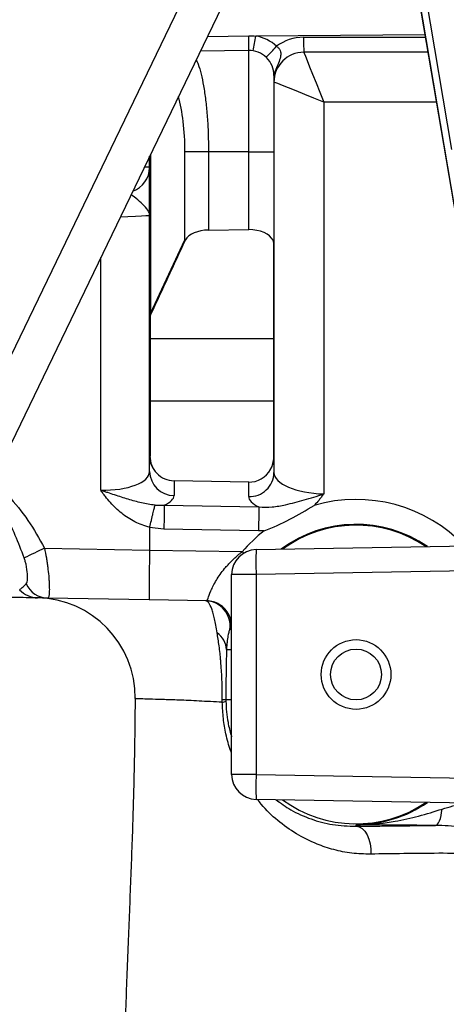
# Model space of a CAD drawing. Header units: millimetres. Extents: x 11 to 736, y 12 to 1573.
# Tile 3 of 23: x 171 to 257, y 418 to 616. Entities that reach past the tile are written whole.
import ezdxf

# ---------------------------------------------------------------- set-up
doc = ezdxf.new("R2010")
doc.units = ezdxf.units.MM

msp = doc.modelspace()

# ---------------------------------------------------------------- linework, layer by layer
at = {"color": 7, "linetype": 'Continuous', "lineweight": 25}
for p, q in [((243.92, 663.94), (267.16, 526.65)), ((243.92, 663.94), (267.17, 526.65)), ((257.97, 589.75), (245.39, 664.07)), ((156.38, 521.43), (213.26, 639.26)), ((220.74, 637.08), (163.86, 519.25)), ((217.14, 609.61), (207.4, 609.44)), ((217.14, 589.26), (217.14, 609.61)), ((253.18, 609.26), (228.22, 609.26)), ((222.22, 604.61), (222.22, 589.26)), ((232.22, 599.26), (232.22, 520.53)), ((197.22, 556.77), (197.22, 588.37)), ((209.07, 589.26), (204.33, 589.26)), ((204.33, 571.56), (204.33, 589.26)), ((217.14, 589.26), (209.07, 589.26)), ((209.07, 589.26), (209.07, 573.53)), ((217.14, 589.26), (222.22, 589.26)), ((217.14, 573.62), (217.14, 589.26)), ((222.22, 589.26), (222.22, 571.48)), ((209.07, 573.53), (217.14, 573.62)), ((197.39, 556.77), (204.33, 571.56)), ((204.41, 571.56), (204.33, 571.56)), ((222.05, 571.48), (222.22, 571.48)), ((222.18, 551.85), (222.18, 570.92)), ((222.22, 571.48), (222.22, 552.42)), ((197.39, 556.77), (197.22, 556.77)), ((197.22, 552.68), (197.22, 556.77)), ((197.31, 555.98), (197.31, 551.89)), ((197.22, 539.26), (197.22, 552.68)), ((222.22, 552.42), (222.22, 539.26)), ((197.31, 551.76), (222.18, 551.76)), ((197.31, 551.76), (197.31, 551.76)), ((197.31, 551.76), (197.31, 539.26)), ((222.18, 551.76), (222.18, 551.76)), ((222.18, 539.26), (222.18, 551.76)), ((197.22, 539.26), (197.31, 539.26)), ((197.22, 528.11), (197.22, 539.26)), ((197.31, 539.26), (222.18, 539.26)), ((197.31, 539.26), (197.31, 528.11)), ((222.18, 539.26), (222.22, 539.26)), ((222.18, 527.9), (222.18, 539.26)), ((222.22, 539.26), (222.22, 527.9)), ((197.22, 528.11), (197.31, 528.11)), ((197.22, 525.04), (197.22, 528.11)), ((222.18, 527.9), (222.22, 527.9)), ((222.22, 527.9), (222.22, 524.82)), ((217.14, 522.9), (202.14, 523.17)), ((202.14, 523.17), (202.14, 520.21)), ((217.14, 519.99), (217.14, 522.9)), ((198.31, 518.29), (200.18, 518.26)), ((200.18, 518.26), (219.2, 517.92)), ((197.22, 513.81), (197.23, 513.84)), ((200.09, 513.43), (197.22, 513.81)), ((197.22, 513.81), (197.22, 509.26)), ((219.11, 513.09), (200.09, 513.43)), ((220.26, 513.12), (219.11, 513.09)), ((218.64, 509.35), (275.66, 510.34)), ((176.09, 509.63), (197.22, 509.26)), ((197.22, 509.26), (215.85, 508.94)), ((218.64, 504.35), (213.72, 504.35)), ((213.72, 464.18), (213.72, 504.35)), ((280.85, 505.44), (218.64, 504.35)), ((218.64, 504.35), (218.64, 464.18)), ((197.14, 499.26), (176.71, 499.62)), ((208.76, 499.06), (197.14, 499.26)), ((212.69, 489.26), (213.72, 489.26)), ((212.56, 479.26), (213.72, 479.26)), ((218.64, 464.18), (213.72, 464.18)), ((218.64, 464.18), (313.72, 462.52)), ((313.72, 457.52), (218.64, 459.18)), ((238.72, 453.77), (238.72, 454.09))]:
    msp.add_line(p, q, dxfattribs=at)
at = {"color": 8, "linetype": 'Continuous', "lineweight": 25}
for p, q in [((208.85, 612.45), (217.14, 612.57)), ((252.59, 612.75), (218.58, 612.51)), ((228.17, 612.26), (252.67, 612.26)), ((254.87, 599.26), (232.22, 599.26)), ((197.39, 588.72), (197.39, 556.77)), ((196.19, 586.23), (197.22, 586.25)), ((187.4, 521.29), (187.4, 568.02)), ((216.18, 508.65), (215.85, 508.94))]:
    msp.add_line(p, q, dxfattribs=at)
at = {"color": 7, "linetype": 'Continuous', "lineweight": 25, "flags": 128}
for points in [[(228.22, 609.26), (228.3, 609.07), (228.53, 608.5), (228.9, 607.58), (229.4, 606.33), (230, 604.82), (230.69, 603.09), (231.44, 601.21), (232.22, 599.26)], [(232.22, 599.26), (230.27, 600.04), (228.4, 600.79), (226.67, 601.49), (225.15, 602.09), (223.91, 602.59), (222.99, 602.96), (222.42, 603.19), (222.22, 603.26)], [(200.18, 518.26), (200.17, 517.99), (200.16, 517.59), (200.15, 517.08), (200.14, 516.48), (200.13, 515.79), (200.12, 515.04), (200.1, 514.25), (200.09, 513.43)], [(219.2, 517.92), (219.19, 517.64), (219.19, 517.25), (219.18, 516.74), (219.17, 516.13), (219.15, 515.45), (219.14, 514.7), (219.12, 513.9), (219.11, 513.09)], [(174.71, 499.65), (174.18, 499.66), (173.63, 499.67), (173.05, 499.68), (172.44, 499.69), (171.81, 499.7), (171.16, 499.71), (170.5, 499.73), (169.81, 499.74), (169.11, 499.75), (168.39, 499.76), (167.66, 499.77), (166.92, 499.79), (166.17, 499.8), (165.42, 499.81), (164.66, 499.83), (163.9, 499.84)], [(213.61, 493.27), (213.43, 493.28), (213.34, 493.28)], [(254.69, 453.94), (254.9, 454.01), (255.11, 454.19), (255.31, 454.48), (255.5, 454.87), (255.67, 455.35), (255.81, 455.92), (255.93, 456.55), (256.02, 457.24)], [(238.72, 453.77), (239.34, 453.65), (239.93, 453.31), (240.47, 452.77), (240.94, 452.06), (241.3, 451.21), (241.55, 450.25), (241.68, 449.22), (241.68, 448.18)]]:
    msp.add_lwpolyline(points, dxfattribs=at)
at = {"color": 8, "linetype": 'Continuous', "lineweight": 25, "flags": 128}
msp.add_lwpolyline([(197.22, 576.43), (197.04, 576.42), (196.48, 576.39), (195.57, 576.35), (194.36, 576.28), (192.87, 576.21), (191.32, 576.13)], dxfattribs=at)
at = {"color": 7, "linetype": 'Continuous', "lineweight": 25}
for radius in [7, 5.1]:
    msp.add_circle((238.72, 484.26), radius, dxfattribs=at)
for centre, radius, start, end in [((174.63, 611.09), 42.54, 358.0027, 1.9851), ((175.28, 618.89), 43.77, 347.6653, 351.6052), ((217.28, 604.61), 8, 46.833, 80.6189), ((228.17, 603.26), 9, 90, 127.0473), ((271.19, 611.51), 43.02, 179.0014, 182.9982), ((217.22, 604.61), 5, 0, 91), ((178.55, 650.85), 59.88, 314.6597, 317.5649), ((228.22, 603.26), 6, 90, 180), ((224.23, 604.59), 2.01, 143.0526, 179.4467), ((192.22, 586.1), 5, 288.8931, 0), ((208.42, 572.15), 4.14, 188.144, 189.9467), ((205.8, 570.76), 1.61, 149.8952, 155.069), ((220.85, 570.91), 1.33, 0.382, 25.6017), ((218.46, 571.48), 3.76, 351.3624, 359.9945), ((200.99, 556.77), 3.77, 180.012, 192.1322), ((198.62, 555.97), 1.31, 154.5989, 179.6277), ((201.49, 557.35), 4.14, 188.1452, 191.4627), ((200.99, 552.68), 3.77, 180.0123, 192.1319), ((202.22, 552.68), 5, 180, 190.5269), ((198.54, 551.89), 1.23, 180.0001, 185.7017), ((218.46, 552.42), 3.76, 351.3624, 359.9948), ((217.22, 552.42), 5, 352.5112, 0), ((220.94, 551.85), 1.24, 355.9621, 0.0008), ((201.97, 528.12), 4.75, 180.1794, 226.1413), ((202.22, 528.11), 4.92, 180, 223.9084), ((217.52, 527.91), 4.7, 328.8067, 359.9416), ((217.22, 527.9), 4.96, 330.6206, 0), ((202.14, 525.13), 4.91, 180.9872, 269.9991), ((217.3, 524.91), 4.92, 268.0484, 358.9666), ((238.72, 489.26), 25.17, 55.2722, 126.7278), ((238.72, 489.26), 25, 55.8185, 126.1815), ((238.72, 489.26), 30.17, 127.7432, 139.3048), ((320.56, 202.76), 339.17, 115.2108, 115.9718), ((218.72, 504.35), 5, 91, 180), ((290.27, 506.85), 71.68, 178.0015, 181.9985), ((176.83, 504.43), 4.81, 204.1957, 268.5441), ((174.8, 504.62), 4.97, 221.9421, 268.9742), ((174.32, 479.66), 20, 359.3494, 89), ((208.4, 494.06), 5, 351.0043, 88.9946), ((208.67, 494.06), 5, 59.2136, 88.9997), ((208.53, 489.12), 4.16, 1.9702, 56.9792), ((211.91, 496.85), 17.59, 269.8019, 272.129), ((211.86, 479.93), 1.24, 269.3444, 304.5323), ((218.72, 464.18), 5, 180, 269), ((290.27, 461.68), 71.68, 178.0015, 181.9985), ((238.72, 479.26), 25, 233.8185, 304.1815), ((238.72, 479.26), 25.17, 270, 304.7278)]:
    msp.add_arc(centre, radius, start, end, dxfattribs=at)
at = {"color": 8, "linetype": 'Continuous', "lineweight": 25}
for centre, radius, start, end in [((238.72, 489.26), 30.17, 43.6315, 106.1339), ((208.67, 494.06), 5, 350.9352, 59.2122)]:
    msp.add_arc(centre, radius, start, end, dxfattribs=at)
msp.add_ellipse((200.27, 589.26), major_axis=(0, 15.14), ratio=0.267952, start_param=4.712389, end_param=5.537233, dxfattribs=at)
at = {"color": 7, "linetype": 'Continuous', "lineweight": 25}
for centre, major_axis, ratio, start_param, end_param in [((217.22, 570.73), (5, 0), 0.57735, 0.26371, 1.58825), ((209.15, 570.65), (5, 0), 0.57735, 1.58825, 2.819024), ((254.56, 668.48), (286.46, 615.77), 0.006853, 1.732239, 1.756795), ((187.22, 525.31), (10, -0.32), 0.401572, 4.742822, 6.296165), ((202.22, 528.35), (0, 5.18), 0.965926, 2.354472, 3.124139), ((217.22, 528.08), (0, 5.18), 0.965926, 3.124139, 4.184669), ((232.22, 524.55), (10, -0.32), 0.401572, 3.154572, 4.725368), ((187.14, 520.49), (15, -0.29), 0.267855, 5.77135, 6.2884), ((232.14, 519.72), (15, -0.29), 0.267855, 3.146807, 3.677178), ((197.31, 509.26), (0.17, 10), 0.008726, 1.571101, 3.141593), ((-375.68, 519.26), (572.9, -10), 0.017452, 0, 0.000305)]:
    msp.add_ellipse(centre, major_axis=major_axis, ratio=ratio, start_param=start_param, end_param=end_param, dxfattribs=at)
for points in [[(217.14, 612.57), (217.62, 612.57), (218.1, 612.55), (218.58, 612.51)], [(211.84, 478.69), (211.84, 478.88), (211.84, 479.07), (211.84, 479.25)], [(212.56, 479.26), (212.56, 479.15), (212.56, 479.03), (212.56, 478.91)]]:
    msp.add_open_spline(points, degree=3, dxfattribs=at)
for points, knots in [([(222.75, 610.45), (222.9, 610.33), (223.21, 610.09), (223.5, 609.62), (223.65, 609.02), (223.46, 607.74), (222.99, 606.64), (222.63, 605.8)], [0, 0, 0, 0, 0.102849, 0.206181, 0.302522, 0.464175, 1, 1, 1, 1]), ([(222.63, 605.8), (222.43, 604.97), (222.22, 604.13), (222.22, 603.27), (222.22, 603.26)], [0, 0, 0, 0, 0.994108, 1, 1, 1, 1]), ([(198.31, 518.29), (197.38, 518.37), (196.48, 518.54), (194.7, 518.95), (193.81, 519.2), (192.03, 519.73), (191.12, 520.02), (189.73, 520.47), (189.27, 520.63), (188.57, 520.87), (188.33, 520.95), (187.98, 521.08), (187.87, 521.12), (187.63, 521.21), (187.51, 521.25), (187.4, 521.29)], [0, 0, 0, 0, 0.25, 0.25, 0.5, 0.5, 0.75, 0.75, 0.875, 0.875, 0.9375, 0.9375, 0.96875, 0.96875, 1, 1, 1, 1]), ([(197.23, 513.84), (196.19, 514.09), (195.21, 514.46), (193.81, 515.17), (193.35, 515.43), (192.46, 516), (192.03, 516.31), (190.8, 517.29), (190.04, 518.01), (188.99, 519.18), (188.66, 519.59), (188.17, 520.22), (188.01, 520.43), (187.78, 520.75), (187.7, 520.86), (187.55, 521.07), (187.47, 521.18), (187.4, 521.29)], [0, 0, 0, 0, 0.25, 0.25, 0.375, 0.375, 0.5, 0.5, 0.75, 0.75, 0.875, 0.875, 0.9375, 0.9375, 0.96875, 0.96875, 1, 1, 1, 1]), ([(219.2, 517.92), (220.09, 517.89), (221.9, 517.83), (224.9, 518.41), (228.28, 519.3), (230.9, 520.09), (232.22, 520.53), (232.22, 520.53)], [0, 0, 0, 0, 0.2030558, 0.411859, 0.7012757, 0.9985077, 1, 1, 1, 1]), ([(232.22, 520.53), (232.22, 520.52), (232.07, 520.31), (231.76, 519.9), (231.15, 519.14), (230.66, 518.6), (230.34, 518.25)], [0, 0, 0, 0, 0.006756, 0.263422, 0.519886, 1, 1, 1, 1]), ([(197.23, 513.84), (197.34, 514.31), (197.46, 514.78), (197.63, 515.45), (197.68, 515.68), (197.79, 516.1), (197.83, 516.31), (197.93, 516.7), (197.98, 516.89), (198.06, 517.24), (198.1, 517.4), (198.17, 517.71), (198.2, 517.84), (198.26, 518.09), (198.29, 518.2), (198.31, 518.29)], [0, 0, 0, 0, 0.25, 0.25, 0.375, 0.375, 0.5, 0.5, 0.625, 0.625, 0.75, 0.75, 0.875, 0.875, 1, 1, 1, 1]), ([(220.26, 513.12), (220.26, 513.12), (222.03, 513.8), (225.47, 515.36), (228.73, 517.26), (230.33, 518.24), (230.34, 518.25)], [0, 0, 0, 0, 0.001676, 0.50023, 0.998251, 1, 1, 1, 1]), ([(176.09, 509.63), (176.24, 508.98), (176.36, 508.34), (176.52, 507.38), (176.57, 507.07), (176.67, 506.44), (176.71, 506.13), (176.82, 505.22), (176.89, 504.64), (176.96, 503.82), (176.98, 503.55), (177.01, 503.04), (177.03, 502.8), (177.06, 502.1), (177.07, 501.68), (177.07, 500.94), (177.05, 500.63), (177.01, 500.25), (177, 500.14), (176.96, 499.95), (176.94, 499.87), (176.86, 499.68), (176.79, 499.62), (176.71, 499.62)], [0, 0, 0, 0, 0.125, 0.125, 0.1875, 0.1875, 0.25, 0.25, 0.375, 0.375, 0.4375, 0.4375, 0.5, 0.5, 0.625, 0.625, 0.75, 0.75, 0.8125, 0.8125, 0.875, 0.875, 1, 1, 1, 1]), ([(208.76, 499.06), (208.81, 499.16), (208.91, 499.37), (209.45, 500.96), (210.53, 503.15), (212.05, 505.31), (213.72, 507.13), (214.96, 508.24), (215.7, 508.82), (215.85, 508.94)], [0, 0, 0, 0, 0.183049, 0.366231, 0.545184, 0.719547, 0.841773, 0.96745, 1, 1, 1, 1]), ([(172.44, 502.46), (172.55, 502.72), (172.76, 503.2), (172.67, 504.86), (172.42, 506.45), (172.1, 507.44), (172.02, 507.68)], [0, 0, 0, 0, 0.327626, 0.608298, 0.905434, 1, 1, 1, 1]), ([(171.11, 501.3), (171.25, 501.41), (171.55, 501.63), (172.14, 502.18), (172.44, 502.46)], [0, 0, 0, 0, 0.4975931, 1, 1, 1, 1]), ([(176.71, 499.62), (176.3, 499.62), (175.88, 499.63), (175.16, 499.64), (174.86, 499.65), (174.71, 499.65)], [0, 0, 0, 0, 0.5, 0.5, 1, 1, 1, 1]), ([(210.8, 492.61), (210.7, 493.17), (210.6, 493.67), (210.42, 494.61), (210.33, 495.04), (210.15, 495.84), (210.07, 496.2), (209.89, 496.86), (209.8, 497.16), (209.53, 497.96), (209.34, 498.36), (208.94, 498.91), (208.72, 499.06), (208.49, 499.06)], [0, 0, 0, 0, 0.125, 0.125, 0.25, 0.25, 0.375, 0.375, 0.5, 0.5, 0.75, 0.75, 1, 1, 1, 1]), ([(211.84, 479.25), (211.85, 480.61), (211.82, 481.94), (211.75, 483.55), (211.74, 483.87), (211.71, 484.5), (211.69, 484.81), (211.63, 485.72), (211.59, 486.3), (211.51, 487.15), (211.49, 487.43), (211.44, 487.98), (211.41, 488.25), (211.32, 489.03), (211.26, 489.52), (211.08, 490.94), (210.94, 491.81), (210.8, 492.61)], [0, 0, 0, 0, 0.25, 0.25, 0.3125, 0.3125, 0.375, 0.375, 0.5, 0.5, 0.5625, 0.5625, 0.625, 0.625, 0.75, 0.75, 1, 1, 1, 1]), ([(213.34, 493.28), (213.31, 493.28), (213.27, 493.19), (213.16, 492.86), (213.1, 492.62), (212.96, 491.98), (212.89, 491.58), (212.8, 490.83), (212.77, 490.56), (212.72, 489.96), (212.7, 489.63), (212.69, 489.26)], [0, 0, 0, 0, 0.25, 0.25, 0.5, 0.5, 0.75, 0.75, 0.875, 0.875, 1, 1, 1, 1]), ([(212.69, 489.26), (212.67, 488.71), (212.66, 488.1), (212.63, 487.09), (212.63, 486.74), (212.61, 485.99), (212.61, 485.59), (212.59, 484.76), (212.59, 484.32), (212.58, 483.64), (212.58, 483.4), (212.57, 482.92), (212.57, 482.67), (212.57, 481.92), (212.56, 481.41), (212.56, 480.62), (212.56, 480.36), (212.56, 479.81), (212.56, 479.54), (212.56, 479.26)], [0, 0, 0, 0, 0.25, 0.25, 0.375, 0.375, 0.5, 0.5, 0.625, 0.625, 0.6875, 0.6875, 0.75, 0.75, 0.875, 0.875, 0.9375, 0.9375, 1, 1, 1, 1]), ([(194.31, 479.42), (194.27, 475.6), (194.18, 467.71), (193.89, 455.62), (193.4, 443.01), (192.9, 430.03), (192.38, 416.73), (191.86, 403.93), (191.33, 391.72), (190.91, 382.26), (190.64, 376.72), (190.56, 374.98)], [0, 0, 0, 0, 0.1073674, 0.2216535, 0.3399441, 0.4623132, 0.5888563, 0.7196079, 0.8317882, 0.9468902, 1, 1, 1, 1]), ([(212.56, 478.91), (212.59, 478.18), (212.65, 476.71), (213.01, 474.4), (213.37, 472.73), (213.69, 471.86), (213.72, 471.76)], [0, 0, 0, 0, 0.280956, 0.562357, 0.949832, 1, 1, 1, 1]), ([(222.65, 459.11), (223.61, 458.41), (225.75, 456.83), (229.55, 455.19), (233.91, 453.96), (237.12, 453.83), (238.72, 453.77)], [0, 0, 0, 0, 0.2178444, 0.4900528, 0.7451836, 1, 1, 1, 1]), ([(238.72, 454.09), (238.73, 454.09), (238.76, 454.09), (238.87, 454.09), (239.36, 454.09), (241.96, 454.14), (246.07, 454.58), (251.31, 455.76), (254.45, 456.74), (256.02, 457.24)], [0, 0, 0, 0, 0.001761, 0.004309, 0.01923, 0.085819, 0.448317, 0.723165, 1, 1, 1, 1]), ([(256.02, 457.24), (256.74, 457.46), (258.19, 457.89), (259.7, 458.19), (260.46, 458.34)], [0, 0, 0, 0, 0.497657, 1, 1, 1, 1]), ([(254.69, 453.94), (253.21, 453.95), (251.79, 453.96), (249.02, 453.98), (247.68, 453.99), (245.06, 454.02), (243.77, 454.03), (241.87, 454.06), (241.23, 454.06), (240.29, 454.07), (239.82, 454.08), (239.35, 454.09), (239.04, 454.09), (238.88, 454.09), (238.72, 454.09)], [0, 0, 0, 0, 0.25, 0.25, 0.5, 0.5, 0.75, 0.75, 0.875, 0.875, 0.9375, 0.96875, 0.96875, 1, 1, 1, 1]), ([(238.72, 453.77), (241.25, 453.8), (243.84, 453.83), (249.16, 453.89), (251.9, 453.91), (254.69, 453.94)], [0, 0, 0, 0, 0.5, 0.5, 1, 1, 1, 1]), ([(259.77, 453.66), (258.93, 453.72), (258.09, 453.79), (256.4, 453.9), (255.54, 453.94), (254.69, 453.94)], [0, 0, 0, 0, 0.5, 0.5, 1, 1, 1, 1]), ([(279.31, 448.21), (276.11, 448.23), (270.39, 448.25), (262.41, 448.31), (255.25, 448.36), (248.26, 448.29), (243.88, 448.22), (241.68, 448.18)], [0, 0, 0, 0, 0.239122, 0.427431, 0.615732, 0.807875, 1, 1, 1, 1])]:
    msp.add_open_spline(points, degree=3, knots=knots, dxfattribs=at)
at = {"color": 8, "linetype": 'Continuous', "lineweight": 25}
for points, knots in [([(206.58, 607.75), (206.72, 607.47), (207.08, 606.72), (207.58, 604.94), (208.09, 602.53), (208.5, 599.75), (208.8, 596.65), (209.02, 593.15), (209.05, 590.63), (209.07, 589.26)], [0, 0, 0, 0, 0.095403, 0.24617, 0.390825, 0.539837, 0.681726, 0.827877, 1, 1, 1, 1]), ([(197.22, 576.43), (197.22, 576.43), (197.22, 576.7), (197.07, 577.33), (196.22, 578.43), (194.91, 579.55), (193.87, 580.45), (193.49, 580.62), (193.48, 580.62)], [0, 0, 0, 0, 0.001661, 0.196161, 0.4615492, 0.7294707, 0.9972503, 1, 1, 1, 1]), ([(166.98, 522.13), (167.58, 521.5), (169.65, 519.32), (172.96, 515.31), (175.04, 511.53), (176.09, 509.63)], [0, 0, 0, 0, 0.167859, 0.580413, 1, 1, 1, 1]), ([(172.02, 507.68), (171.44, 509.2), (170.27, 512.24), (168.36, 516.27), (167.11, 518.85), (166.59, 519.92)], [0, 0, 0, 0, 0.367045, 0.735679, 1, 1, 1, 1]), ([(211.84, 478.69), (210.24, 478.77), (207.03, 478.94), (203.03, 479.13), (199.68, 479.23), (197.13, 479.3), (195.41, 479.36), (194.44, 479.4), (194.41, 479.41), (194.39, 479.42)], [0, 0, 0, 0, 0.147203, 0.294403, 0.445469, 0.596535, 0.741798, 0.88706, 1, 1, 1, 1]), ([(213.72, 468.4), (213.65, 468.6), (213.17, 469.79), (212.58, 472.13), (211.99, 475.39), (211.89, 477.59), (211.84, 478.69)], [0, 0, 0, 0, 0.066223, 0.410664, 0.705582, 1, 1, 1, 1]), ([(241.68, 448.18), (240.4, 448.21), (237.82, 448.28), (234.22, 449.02), (230.46, 450.27), (226.64, 452.17), (222.93, 454.89), (220.36, 457.23), (219.17, 458.85), (218.93, 459.17)], [0, 0, 0, 0, 0.135319, 0.271164, 0.406706, 0.589115, 0.772142, 0.954622, 1, 1, 1, 1])]:
    msp.add_open_spline(points, degree=3, knots=knots, dxfattribs=at)

doc.saveas('drawing.dxf')
